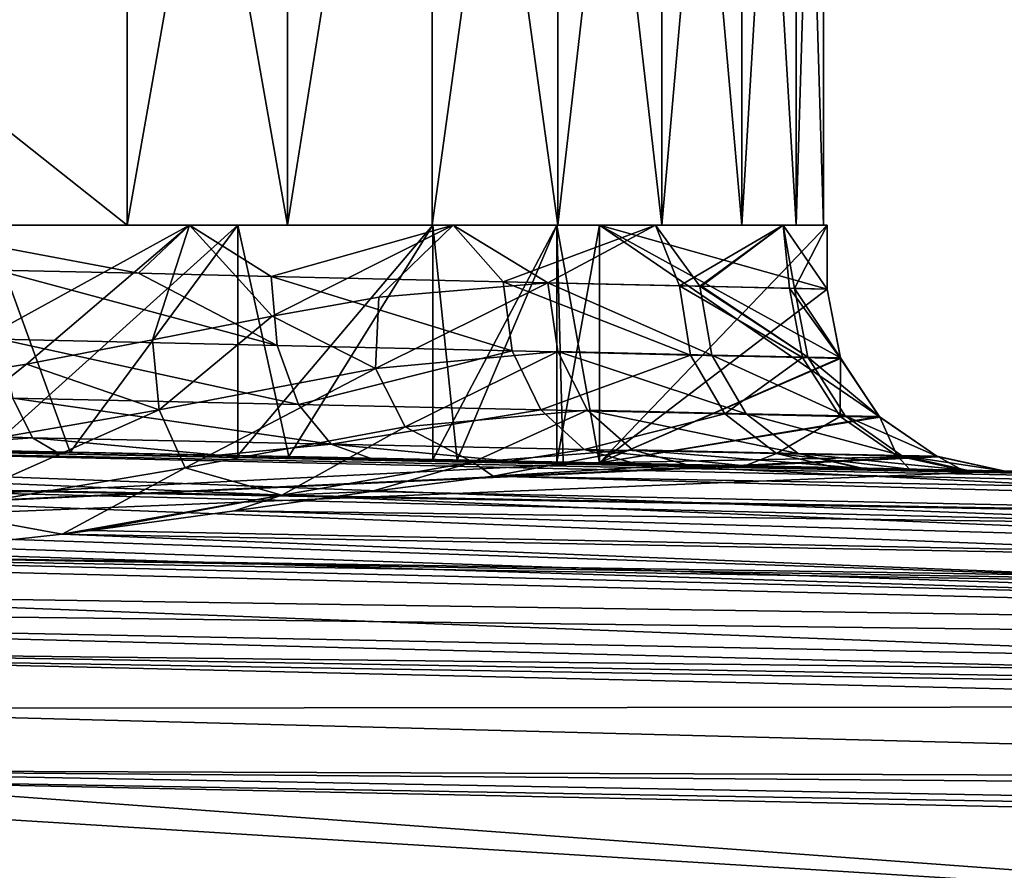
# Model space of a CAD drawing. Extents: x 0 to 500, y -78 to 1786.
# Tile 16 of 195: x 25 to 36, y -17 to -8. Entities that reach past the tile are written whole.
import ezdxf

# ---------------------------------------------------------------- set-up
doc = ezdxf.new("R2010")
doc.units = 0
doc.header["$LTSCALE"] = 52.148148
for name, color, linetype in [('108', 7, 'CONTINUOUS'), ('109', 7, 'CONTINUOUS'), ('110', 7, 'CONTINUOUS'), ('111', 7, 'CONTINUOUS'), ('310', 7, 'CONTINUOUS'), ('311', 7, 'CONTINUOUS'), ('312', 7, 'CONTINUOUS'), ('319', 7, 'CONTINUOUS'), ('321', 7, 'CONTINUOUS'), ('322', 7, 'CONTINUOUS'), ('323', 7, 'CONTINUOUS'), ('324', 7, 'CONTINUOUS'), ('325', 7, 'CONTINUOUS'), ('327', 7, 'CONTINUOUS'), ('431', 7, 'CONTINUOUS'), ('432', 7, 'CONTINUOUS'), ('433', 7, 'CONTINUOUS'), ('439', 7, 'CONTINUOUS'), ('443', 7, 'CONTINUOUS'), ('444', 7, 'CONTINUOUS'), ('445', 7, 'CONTINUOUS'), ('447', 7, 'CONTINUOUS'), ('448', 7, 'CONTINUOUS'), ('453', 7, 'CONTINUOUS')]:
    doc.layers.add(name, color=color, linetype=linetype)

msp = doc.modelspace()

# ---------------------------------------------------------------- linework, layer by layer
at = {"layer": '108', "color": 7, "linetype": 'CONTINUOUS'}
for points in [[(13.695, -10, 12.5), (13.695, -10, -12.5), (26.305, -10, -12.5), (13.695, -10, 12.5)], [(26.305, -10, 12.5), (13.695, -10, 12.5), (26.305, -10, -12.5), (26.305, -10, 12.5)], [(28.069, -10, 11.44), (26.305, -10, 12.5), (28.069, -10, -11.44), (28.069, -10, 11.44)], [(28.069, -10, -11.44), (26.305, -10, 12.5), (26.305, -10, -12.5), (28.069, -10, -11.44)], [(29.66, -10, 10.134), (28.069, -10, 11.44), (29.66, -10, -10.134), (29.66, -10, 10.134)], [(29.66, -10, -10.134), (28.069, -10, 11.44), (28.069, -10, -11.44), (29.66, -10, -10.134)], [(31.041, -10, 8.608), (29.66, -10, 10.134), (31.041, -10, -8.608), (31.041, -10, 8.608)], [(31.041, -10, -8.608), (29.66, -10, 10.134), (29.66, -10, -10.134), (31.041, -10, -8.608)], [(32.184, -10, 6.896), (31.041, -10, 8.608), (32.184, -10, -6.896), (32.184, -10, 6.896)], [(32.184, -10, -6.896), (31.041, -10, 8.608), (31.041, -10, -8.608), (32.184, -10, -6.896)], [(33.063, -10, 5.035), (32.184, -10, 6.896), (33.063, -10, -5.035), (33.063, -10, 5.035)], [(33.063, -10, -5.035), (32.184, -10, 6.896), (32.184, -10, -6.896), (33.063, -10, -5.035)], [(33.66, -10, 3.065), (33.063, -10, 5.035), (33.66, -10, -3.065), (33.66, -10, 3.065)], [(33.66, -10, -3.065), (33.063, -10, 5.035), (33.063, -10, -5.035), (33.66, -10, -3.065)], [(33.962, -10, 1.029), (33.66, -10, 3.065), (33.962, -10, -1.029), (33.962, -10, 1.029)], [(33.962, -10, -1.029), (33.66, -10, 3.065), (33.66, -10, -3.065), (33.962, -10, -1.029)]]:
    msp.add_3dface(points, dxfattribs=at)
at = {"layer": '109', "color": 7, "linetype": 'CONTINUOUS'}
for points in [[(13.695, 0, -12.5), (26.305, 0, -12.5), (13.695, -10, -12.5), (13.695, 0, -12.5)], [(13.695, -10, -12.5), (26.305, 0, -12.5), (26.305, -10, -12.5), (13.695, -10, -12.5)]]:
    msp.add_3dface(points, dxfattribs=at)
at = {"layer": '110', "color": 7, "linetype": 'CONTINUOUS'}
for points in [[(26.305, 0, -12.5), (28.069, 0, -11.441), (26.305, -10, -12.5), (26.305, 0, -12.5)], [(28.069, 0, -11.441), (28.069, -10, -11.44), (26.305, -10, -12.5), (28.069, 0, -11.441)], [(28.069, 0, 11.441), (26.305, 0, 12.5), (28.069, -10, 11.44), (28.069, 0, 11.441)], [(26.305, 0, 12.5), (26.305, -10, 12.5), (28.069, -10, 11.44), (26.305, 0, 12.5)], [(28.069, 0, -11.441), (29.659, 0, -10.134), (28.069, -10, -11.44), (28.069, 0, -11.441)], [(29.659, 0, -10.134), (29.66, -10, -10.134), (28.069, -10, -11.44), (29.659, 0, -10.134)], [(29.66, 0, 10.134), (28.069, 0, 11.441), (28.069, -10, 11.44), (29.66, 0, 10.134)], [(29.66, 0, 10.134), (28.069, -10, 11.44), (29.66, -10, 10.134), (29.66, 0, 10.134)], [(29.659, 0, -10.134), (31.041, 0, -8.608), (29.66, -10, -10.134), (29.659, 0, -10.134)], [(31.041, 0, -8.608), (31.041, -10, -8.608), (29.66, -10, -10.134), (31.041, 0, -8.608)], [(31.041, 0, 8.608), (29.66, 0, 10.134), (31.041, -10, 8.608), (31.041, 0, 8.608)], [(29.66, 0, 10.134), (29.66, -10, 10.134), (31.041, -10, 8.608), (29.66, 0, 10.134)], [(31.041, 0, -8.608), (32.184, 0, -6.896), (31.041, -10, -8.608), (31.041, 0, -8.608)], [(32.184, 0, -6.896), (32.184, -10, -6.896), (31.041, -10, -8.608), (32.184, 0, -6.896)], [(32.184, 0, 6.896), (31.041, 0, 8.608), (32.184, -10, 6.896), (32.184, 0, 6.896)], [(31.041, 0, 8.608), (31.041, -10, 8.608), (32.184, -10, 6.896), (31.041, 0, 8.608)], [(32.184, 0, -6.896), (33.063, 0, -5.035), (32.184, -10, -6.896), (32.184, 0, -6.896)], [(33.063, 0, -5.035), (33.063, -10, -5.035), (32.184, -10, -6.896), (33.063, 0, -5.035)], [(33.063, 0, 5.035), (32.184, 0, 6.896), (33.063, -10, 5.035), (33.063, 0, 5.035)], [(32.184, 0, 6.896), (32.184, -10, 6.896), (33.063, -10, 5.035), (32.184, 0, 6.896)], [(33.063, 0, -5.035), (33.66, 0, -3.065), (33.063, -10, -5.035), (33.063, 0, -5.035)], [(33.66, 0, -3.065), (33.66, -10, -3.065), (33.063, -10, -5.035), (33.66, 0, -3.065)], [(33.66, 0, 3.065), (33.063, 0, 5.035), (33.66, -10, 3.065), (33.66, 0, 3.065)], [(33.063, 0, 5.035), (33.063, -10, 5.035), (33.66, -10, 3.065), (33.063, 0, 5.035)], [(33.66, 0, -3.065), (33.962, 0, -1.029), (33.66, -10, -3.065), (33.66, 0, -3.065)], [(33.962, 0, -1.029), (33.962, -10, -1.029), (33.66, -10, -3.065), (33.962, 0, -1.029)], [(33.962, 0, 1.029), (33.66, 0, 3.065), (33.962, -10, 1.029), (33.962, 0, 1.029)], [(33.66, 0, 3.065), (33.66, -10, 3.065), (33.962, -10, 1.029), (33.66, 0, 3.065)], [(33.962, 0, -1.029), (33.962, 0, 1.029), (33.962, -10, -1.029), (33.962, 0, -1.029)], [(33.962, 0, 1.029), (33.962, -10, 1.029), (33.962, -10, -1.029), (33.962, 0, 1.029)]]:
    msp.add_3dface(points, dxfattribs=at)
at = {"layer": '111', "color": 7, "linetype": 'CONTINUOUS'}
for points in [[(26.305, 0, 12.5), (13.695, 0, 12.5), (26.305, -10, 12.5), (26.305, 0, 12.5)], [(13.695, 0, 12.5), (13.695, -10, 12.5), (26.305, -10, 12.5), (13.695, 0, 12.5)]]:
    msp.add_3dface(points, dxfattribs=at)
at = {"layer": '310', "color": 7, "linetype": 'CONTINUOUS'}
for points in [[(8.5, -12.151, -0.025), (31.5, -12.614, -0.025), (8.856, -12.158, -2.84), (8.5, -12.151, -0.025)], [(31.5, -12.614, -0.025), (9.89, -12.179, -5.481), (8.856, -12.158, -2.84), (31.5, -12.614, -0.025)], [(9.89, -12.179, -5.481), (31.5, -12.614, -0.025), (11.282, -12.207, -6.671), (9.89, -12.179, -5.481)], [(31.5, -12.614, -0.025), (12.708, -12.236, -7.64), (11.282, -12.207, -6.671), (31.5, -12.614, -0.025)], [(31.5, -12.614, -0.025), (14.146, -12.265, -8.412), (12.708, -12.236, -7.64), (31.5, -12.614, -0.025)], [(31.5, -12.614, -0.025), (15.579, -12.294, -9.009), (14.146, -12.265, -8.412), (31.5, -12.614, -0.025)], [(31.5, -12.614, -0.025), (17.002, -12.322, -9.452), (15.579, -12.294, -9.009), (31.5, -12.614, -0.025)], [(31.5, -12.614, -0.025), (18.411, -12.351, -9.757), (17.002, -12.322, -9.452), (31.5, -12.614, -0.025)], [(31.5, -12.614, -0.025), (19.808, -12.379, -9.937), (18.411, -12.351, -9.757), (31.5, -12.614, -0.025)], [(31.5, -12.614, -0.025), (21.201, -12.407, -10), (19.808, -12.379, -9.937), (31.5, -12.614, -0.025)], [(21.201, -12.407, -10), (31.5, -12.614, -0.025), (23.44, -12.452, -10), (21.201, -12.407, -10)], [(31.5, -12.614, -0.025), (25.679, -12.497, -10), (23.44, -12.452, -10), (31.5, -12.614, -0.025)], [(31.5, -12.614, -0.025), (28.084, -12.545, -8.179), (25.679, -12.497, -10), (31.5, -12.614, -0.025)], [(31.5, -12.614, -0.025), (29.933, -12.583, -5.796), (28.084, -12.545, -8.179), (31.5, -12.614, -0.025)], [(31.5, -12.614, -0.025), (31.098, -12.606, -3.014), (29.933, -12.583, -5.796), (31.5, -12.614, -0.025)], [(32.45, -12.633, -10), (34.362, -12.672, -6.971), (48.547, -12.957, -10), (32.45, -12.633, -10)], [(34.362, -12.672, -6.971), (34.385, -12.672, -6.922), (48.547, -12.957, -10), (34.362, -12.672, -6.971)], [(34.385, -12.672, -6.922), (35.553, -12.696, -3.587), (48.547, -12.957, -10), (34.385, -12.672, -6.922)], [(35.553, -12.696, -3.587), (35.96, -12.704, -0.025), (48.547, -12.957, -10), (35.553, -12.696, -3.587)]]:
    msp.add_3dface(points, dxfattribs=at)
at = {"layer": '311', "color": 7, "linetype": 'CONTINUOUS'}
for points in [[(34, -10, -0.025), (31.5, -10, -0.025), (34, -10.704, -0.025), (34, -10, -0.025)], [(34, -10.704, -0.025), (31.5, -10, -0.025), (34.148, -11.46, -0.025), (34, -10.704, -0.025)], [(34.148, -11.46, -0.025), (31.5, -10, -0.025), (34.572, -12.104, -0.025), (34.148, -11.46, -0.025)], [(31.5, -10, -0.025), (31.5, -12.614, -0.025), (34.572, -12.104, -0.025), (31.5, -10, -0.025)], [(35.207, -12.541, -0.025), (34.572, -12.104, -0.025), (31.5, -12.614, -0.025), (35.207, -12.541, -0.025)], [(4.534, -12.294, -0.025), (100.604, -16.006, -0.025), (8.5, -12.151, -0.025), (4.534, -12.294, -0.025)], [(100.604, -16.006, -0.025), (66.287, -14.315, -0.025), (8.5, -12.151, -0.025), (100.604, -16.006, -0.025)], [(31.5, -12.614, -0.025), (8.5, -12.151, -0.025), (66.287, -14.315, -0.025), (31.5, -12.614, -0.025)], [(3.471, -12.727, -0.025), (100.604, -16.006, -0.025), (4.534, -12.294, -0.025), (3.471, -12.727, -0.025)], [(35.207, -12.541, -0.025), (31.5, -12.614, -0.025), (35.96, -12.704, -0.025), (35.207, -12.541, -0.025)], [(35.96, -12.704, -0.025), (31.5, -12.614, -0.025), (66.287, -14.315, -0.025), (35.96, -12.704, -0.025)], [(3.103, -12.954, -0.025), (100.604, -16.006, -0.025), (3.471, -12.727, -0.025), (3.103, -12.954, -0.025)], [(3, -14.041, -0.025), (100.604, -16.006, -0.025), (3.103, -12.954, -0.025), (3, -14.041, -0.025)]]:
    msp.add_3dface(points, dxfattribs=at)
at = {"layer": '312', "color": 7, "linetype": 'CONTINUOUS'}
for points in [[(100.604, -16.006, -0.025), (3, -14.041, -0.025), (100.604, -16.006), (100.604, -16.006, -0.025)], [(100.604, -16.006), (3, -14.041, -0.025), (3, -14.041), (100.604, -16.006)]]:
    msp.add_3dface(points, dxfattribs=at)
at = {"layer": '319', "color": 7, "linetype": 'CONTINUOUS'}
for points in [[(25.679, -12.497, -10), (23.522, -12.498, -10.947), (23.44, -12.452, -10), (25.679, -12.497, -10)], [(30.331, -12.758, -11.82), (32.45, -12.633, -10), (62.149, -13.332, -11.414), (30.331, -12.758, -11.82)], [(32.45, -12.633, -10), (48.547, -12.957, -10), (62.149, -13.332, -11.414), (32.45, -12.633, -10)], [(28.989, -12.928, -12.675), (30.331, -12.758, -11.82), (59.729, -13.575, -12.773), (28.989, -12.928, -12.675)], [(59.729, -13.575, -12.773), (30.331, -12.758, -11.82), (62.149, -13.332, -11.414), (59.729, -13.575, -12.773)], [(27.488, -13.141, -13.433), (28.989, -12.928, -12.675), (59.729, -13.575, -12.773), (27.488, -13.141, -13.433)], [(25.907, -13.357, -14.046), (27.488, -13.141, -13.433), (57.4, -13.996, -14.056), (25.907, -13.357, -14.046)], [(57.4, -13.996, -14.056), (27.488, -13.141, -13.433), (59.729, -13.575, -12.773), (57.4, -13.996, -14.056)], [(24.315, -13.538, -14.498), (25.591, -13.396, -14.148), (55.191, -14.573, -15.237), (24.315, -13.538, -14.498)], [(25.591, -13.396, -14.148), (25.907, -13.357, -14.046), (57.4, -13.996, -14.056), (25.591, -13.396, -14.148)], [(55.191, -14.573, -15.237), (25.591, -13.396, -14.148), (57.4, -13.996, -14.056), (55.191, -14.573, -15.237)], [(21.174, -13.724, -14.962), (24.315, -13.538, -14.498), (55.191, -14.573, -15.237), (21.174, -13.724, -14.962)], [(21.168, -14.058, -15.505), (21.174, -13.724, -14.962), (55.191, -14.573, -15.237), (21.168, -14.058, -15.505)], [(21.16, -14.449, -16.057), (21.168, -14.058, -15.505), (53.12, -15.282, -16.298), (21.16, -14.449, -16.057)], [(53.12, -15.282, -16.298), (21.168, -14.058, -15.505), (55.191, -14.573, -15.237), (53.12, -15.282, -16.298)], [(21.142, -15.312, -17.048), (21.16, -14.449, -16.057), (53.12, -15.282, -16.298), (21.142, -15.312, -17.048)], [(21.129, -15.993, -17.673), (21.142, -15.312, -17.048), (51.199, -16.099, -17.226), (21.129, -15.993, -17.673)], [(51.199, -16.099, -17.226), (21.142, -15.312, -17.048), (53.12, -15.282, -16.298), (51.199, -16.099, -17.226)], [(21.122, -16.297, -17.917), (21.129, -15.993, -17.673), (47.82, -17.952, -18.665), (21.122, -16.297, -17.917)], [(47.82, -17.952, -18.665), (21.129, -15.993, -17.673), (51.199, -16.099, -17.226), (47.82, -17.952, -18.665)], [(21.101, -17.387, -18.649), (21.122, -16.297, -17.917), (47.82, -17.952, -18.665), (21.101, -17.387, -18.649)]]:
    msp.add_3dface(points, dxfattribs=at)
at = {"layer": '321', "color": 7, "linetype": 'CONTINUOUS'}
for points in [[(23.619, -10, -13.524), (24.771, -10, -10.464), (26.993, -10, -12.129), (23.619, -10, -13.524)], [(24.771, -10, -10.464), (27.522, -10, -8.699), (26.993, -10, -12.129), (24.771, -10, -10.464)], [(27.522, -10, -8.699), (29.666, -10, -6.231), (26.993, -10, -12.129), (27.522, -10, -8.699)], [(26.993, -10, -12.129), (29.666, -10, -6.231), (29.891, -10, -9.908), (26.993, -10, -12.129)], [(29.666, -10, -6.231), (31.028, -10, -3.26), (29.891, -10, -9.908), (29.666, -10, -6.231)], [(29.891, -10, -9.908), (31.028, -10, -3.26), (32.116, -10, -7.014), (29.891, -10, -9.908)], [(31.028, -10, -3.26), (31.5, -10, -0.025), (32.116, -10, -7.014), (31.028, -10, -3.26)], [(31.5, -10, -0.025), (34, -10, -0.025), (32.116, -10, -7.014), (31.5, -10, -0.025)], [(32.116, -10, -7.014), (34, -10, -0.025), (33.518, -10, -3.644), (32.116, -10, -7.014)]]:
    msp.add_3dface(points, dxfattribs=at)
at = {"layer": '322', "color": 7, "linetype": 'CONTINUOUS'}
for points in [[(23.619, -10, -13.524), (26.993, -10, -12.129), (23.807, -11.752, -13.472), (23.619, -10, -13.524)], [(23.807, -11.752, -13.472), (26.993, -10, -12.129), (25.201, -11.528, -12.998), (23.807, -11.752, -13.472)], [(25.201, -11.528, -12.998), (26.993, -10, -12.129), (26.585, -11.263, -12.354), (25.201, -11.528, -12.998)], [(26.585, -11.263, -12.354), (26.993, -10, -12.129), (27.899, -11.001, -11.559), (26.585, -11.263, -12.354)], [(26.993, -10, -12.129), (29.891, -10, -9.908), (27.899, -11.001, -11.559), (26.993, -10, -12.129)], [(27.899, -11.001, -11.559), (29.891, -10, -9.908), (29.074, -10.792, -10.661), (27.899, -11.001, -11.559)], [(29.074, -10.792, -10.661), (29.891, -10, -9.908), (30.929, -10.634, -8.75), (29.074, -10.792, -10.661)], [(29.891, -10, -9.908), (32.116, -10, -7.014), (30.929, -10.634, -8.75), (29.891, -10, -9.908)], [(30.929, -10.634, -8.75), (32.116, -10, -7.014), (32.602, -10.672, -6.099), (30.929, -10.634, -8.75)], [(32.116, -10, -7.014), (33.518, -10, -3.644), (32.602, -10.672, -6.099), (32.116, -10, -7.014)], [(32.602, -10.672, -6.099), (33.518, -10, -3.644), (32.621, -10.673, -6.058), (32.602, -10.672, -6.099)], [(32.621, -10.673, -6.058), (33.518, -10, -3.644), (33.644, -10.696, -3.138), (32.621, -10.673, -6.058)], [(33.518, -10, -3.644), (34, -10, -0.025), (33.644, -10.696, -3.138), (33.518, -10, -3.644)], [(34, -10, -0.025), (34, -10.704, -0.025), (33.644, -10.696, -3.138), (34, -10, -0.025)]]:
    msp.add_3dface(points, dxfattribs=at)
at = {"layer": '323', "color": 7, "linetype": 'CONTINUOUS'}
for points in [[(25.679, -12.497, -10), (24.771, -10, -10.464), (23.522, -12.498, -10.947), (25.679, -12.497, -10)], [(27.522, -10, -8.699), (24.771, -10, -10.464), (25.679, -12.497, -10), (27.522, -10, -8.699)], [(28.084, -12.545, -8.179), (27.522, -10, -8.699), (25.679, -12.497, -10), (28.084, -12.545, -8.179)], [(29.666, -10, -6.231), (27.522, -10, -8.699), (28.084, -12.545, -8.179), (29.666, -10, -6.231)], [(29.933, -12.583, -5.796), (29.666, -10, -6.231), (28.084, -12.545, -8.179), (29.933, -12.583, -5.796)], [(31.028, -10, -3.26), (29.666, -10, -6.231), (29.933, -12.583, -5.796), (31.028, -10, -3.26)], [(31.098, -12.606, -3.014), (31.028, -10, -3.26), (29.933, -12.583, -5.796), (31.098, -12.606, -3.014)], [(31.5, -12.614, -0.025), (31.5, -10, -0.025), (31.028, -10, -3.26), (31.5, -12.614, -0.025)], [(31.5, -12.614, -0.025), (31.028, -10, -3.26), (31.098, -12.606, -3.014), (31.5, -12.614, -0.025)]]:
    msp.add_3dface(points, dxfattribs=at)
at = {"layer": '324', "color": 7, "linetype": 'CONTINUOUS'}
for points in [[(30.929, -10.634, -8.75), (32.602, -10.672, -6.099), (32.732, -11.429, -6.171), (30.929, -10.634, -8.75)], [(30.929, -10.634, -8.75), (32.732, -11.429, -6.171), (31.039, -11.39, -8.85), (30.929, -10.634, -8.75)], [(32.602, -10.672, -6.099), (32.621, -10.673, -6.058), (33.788, -11.452, -3.175), (32.602, -10.672, -6.099)], [(32.602, -10.672, -6.099), (33.788, -11.452, -3.175), (32.732, -11.429, -6.171), (32.602, -10.672, -6.099)], [(32.621, -10.673, -6.058), (33.644, -10.696, -3.138), (33.788, -11.452, -3.175), (32.621, -10.673, -6.058)], [(34, -10.704, -0.025), (34.148, -11.46, -0.025), (33.644, -10.696, -3.138), (34, -10.704, -0.025)], [(33.644, -10.696, -3.138), (34.148, -11.46, -0.025), (33.788, -11.452, -3.175), (33.644, -10.696, -3.138)], [(32.732, -11.429, -6.171), (33.112, -12.073, -6.361), (31.039, -11.39, -8.85), (32.732, -11.429, -6.171)], [(31.039, -11.39, -8.85), (33.112, -12.073, -6.361), (31.366, -12.036, -9.123), (31.039, -11.39, -8.85)], [(33.788, -11.452, -3.175), (34.2, -12.096, -3.273), (32.732, -11.429, -6.171), (33.788, -11.452, -3.175)], [(32.732, -11.429, -6.171), (34.2, -12.096, -3.273), (33.112, -12.073, -6.361), (32.732, -11.429, -6.171)], [(34.148, -11.46, -0.025), (34.572, -12.104, -0.025), (33.788, -11.452, -3.175), (34.148, -11.46, -0.025)], [(33.788, -11.452, -3.175), (34.572, -12.104, -0.025), (34.2, -12.096, -3.273), (33.788, -11.452, -3.175)], [(33.112, -12.073, -6.361), (33.683, -12.509, -6.642), (31.366, -12.036, -9.123), (33.112, -12.073, -6.361)], [(31.366, -12.036, -9.123), (33.683, -12.509, -6.642), (31.861, -12.472, -9.526), (31.366, -12.036, -9.123)], [(34.2, -12.096, -3.273), (34.819, -12.532, -3.417), (33.112, -12.073, -6.361), (34.2, -12.096, -3.273)], [(33.112, -12.073, -6.361), (34.819, -12.532, -3.417), (33.683, -12.509, -6.642), (33.112, -12.073, -6.361)], [(34.572, -12.104, -0.025), (35.207, -12.541, -0.025), (34.2, -12.096, -3.273), (34.572, -12.104, -0.025)], [(34.2, -12.096, -3.273), (35.207, -12.541, -0.025), (34.819, -12.532, -3.417), (34.2, -12.096, -3.273)], [(33.683, -12.509, -6.642), (34.362, -12.672, -6.971), (31.861, -12.472, -9.526), (33.683, -12.509, -6.642)], [(31.861, -12.472, -9.526), (34.362, -12.672, -6.971), (32.45, -12.633, -10), (31.861, -12.472, -9.526)], [(34.819, -12.532, -3.417), (35.553, -12.696, -3.587), (33.683, -12.509, -6.642), (34.819, -12.532, -3.417)], [(33.683, -12.509, -6.642), (35.553, -12.696, -3.587), (34.385, -12.672, -6.922), (33.683, -12.509, -6.642)], [(34.362, -12.672, -6.971), (33.683, -12.509, -6.642), (34.385, -12.672, -6.922), (34.362, -12.672, -6.971)], [(35.207, -12.541, -0.025), (35.96, -12.704, -0.025), (34.819, -12.532, -3.417), (35.207, -12.541, -0.025)], [(34.819, -12.532, -3.417), (35.96, -12.704, -0.025), (35.553, -12.696, -3.587), (34.819, -12.532, -3.417)]]:
    msp.add_3dface(points, dxfattribs=at)
at = {"layer": '325', "color": 7, "linetype": 'CONTINUOUS'}
for points in [[(29.074, -10.792, -10.661), (30.929, -10.634, -8.75), (29.036, -11.575, -10.887), (29.074, -10.792, -10.661)], [(30.929, -10.634, -8.75), (31.039, -11.39, -8.85), (29.036, -11.575, -10.887), (30.929, -10.634, -8.75)], [(27.899, -11.001, -11.559), (29.074, -10.792, -10.661), (29.036, -11.575, -10.887), (27.899, -11.001, -11.559)], [(26.585, -11.263, -12.354), (27.899, -11.001, -11.559), (26.659, -12.03, -12.484), (26.585, -11.263, -12.354)], [(27.899, -11.001, -11.559), (29.036, -11.575, -10.887), (26.659, -12.03, -12.484), (27.899, -11.001, -11.559)], [(25.201, -11.528, -12.998), (26.585, -11.263, -12.354), (26.659, -12.03, -12.484), (25.201, -11.528, -12.998)], [(31.039, -11.39, -8.85), (29.362, -12.217, -11.171), (29.036, -11.575, -10.887), (31.039, -11.39, -8.85)], [(31.039, -11.39, -8.85), (31.366, -12.036, -9.123), (29.362, -12.217, -11.171), (31.039, -11.39, -8.85)], [(23.807, -11.752, -13.472), (25.201, -11.528, -12.998), (23.98, -12.497, -13.578), (23.807, -11.752, -13.472)], [(25.201, -11.528, -12.998), (26.659, -12.03, -12.484), (23.98, -12.497, -13.578), (25.201, -11.528, -12.998)], [(29.036, -11.575, -10.887), (26.943, -12.669, -12.816), (26.659, -12.03, -12.484), (29.036, -11.575, -10.887)], [(29.362, -12.217, -11.171), (26.943, -12.669, -12.816), (29.036, -11.575, -10.887), (29.362, -12.217, -11.171)], [(26.659, -12.03, -12.484), (24.17, -13.138, -13.966), (23.98, -12.497, -13.578), (26.659, -12.03, -12.484)], [(26.943, -12.669, -12.816), (24.17, -13.138, -13.966), (26.659, -12.03, -12.484), (26.943, -12.669, -12.816)], [(31.366, -12.036, -9.123), (30.105, -12.606, -11.373), (29.362, -12.217, -11.171), (31.366, -12.036, -9.123)], [(31.366, -12.036, -9.123), (31.861, -12.472, -9.526), (30.105, -12.606, -11.373), (31.366, -12.036, -9.123)], [(29.362, -12.217, -11.171), (28.006, -12.968, -12.939), (26.943, -12.669, -12.816), (29.362, -12.217, -11.171)], [(30.105, -12.606, -11.373), (28.006, -12.968, -12.939), (29.362, -12.217, -11.171), (30.105, -12.606, -11.373)], [(30.105, -12.606, -11.373), (31.861, -12.472, -9.526), (30.331, -12.758, -11.82), (30.105, -12.606, -11.373)], [(31.861, -12.472, -9.526), (32.45, -12.633, -10), (30.331, -12.758, -11.82), (31.861, -12.472, -9.526)], [(28.006, -12.968, -12.939), (30.105, -12.606, -11.373), (28.989, -12.928, -12.675), (28.006, -12.968, -12.939)], [(28.989, -12.928, -12.675), (30.105, -12.606, -11.373), (30.331, -12.758, -11.82), (28.989, -12.928, -12.675)], [(26.943, -12.669, -12.816), (25.591, -13.396, -14.148), (24.17, -13.138, -13.966), (26.943, -12.669, -12.816)], [(28.006, -12.968, -12.939), (25.591, -13.396, -14.148), (26.943, -12.669, -12.816), (28.006, -12.968, -12.939)], [(25.591, -13.396, -14.148), (28.006, -12.968, -12.939), (25.907, -13.357, -14.046), (25.591, -13.396, -14.148)], [(25.907, -13.357, -14.046), (28.006, -12.968, -12.939), (27.488, -13.141, -13.433), (25.907, -13.357, -14.046)], [(27.488, -13.141, -13.433), (28.006, -12.968, -12.939), (28.989, -12.928, -12.675), (27.488, -13.141, -13.433)], [(25.591, -13.396, -14.148), (24.315, -13.538, -14.498), (24.17, -13.138, -13.966), (25.591, -13.396, -14.148)]]:
    msp.add_3dface(points, dxfattribs=at)
at = {"layer": '327', "color": 7, "linetype": 'CONTINUOUS'}
for points in [[(100.604, -16.006), (3, -14.041), (100, -76), (100.604, -16.006)], [(3, -14.041), (3, -76), (100, -76), (3, -14.041)]]:
    msp.add_3dface(points, dxfattribs=at)
at = {"layer": '431', "color": 7, "linetype": 'CONTINUOUS'}
for points in [[(31.5, -12.614, 0.025), (8.5, -12.151, 0.025), (31.028, -12.605, 3.259), (31.5, -12.614, 0.025)], [(8.5, -12.151, 0.025), (24.772, -12.479, 10.463), (27.523, -12.534, 8.698), (8.5, -12.151, 0.025)], [(8.5, -12.151, 0.025), (27.523, -12.534, 8.698), (29.666, -12.577, 6.23), (8.5, -12.151, 0.025)], [(8.5, -12.151, 0.025), (29.666, -12.577, 6.23), (31.028, -12.605, 3.259), (8.5, -12.151, 0.025)], [(25.527, -12.494, 15), (45.668, -12.899, 15), (27.31, -12.53, 14.212), (25.527, -12.494, 15)], [(45.668, -12.899, 15), (28.978, -12.563, 13.216), (27.31, -12.53, 14.212), (45.668, -12.899, 15)], [(45.668, -12.899, 15), (30.513, -12.594, 12.026), (28.978, -12.563, 13.216), (45.668, -12.899, 15)], [(45.668, -12.899, 15), (31.892, -12.622, 10.659), (30.513, -12.594, 12.026), (45.668, -12.899, 15)], [(45.668, -12.899, 15), (33.095, -12.646, 9.135), (31.892, -12.622, 10.659), (45.668, -12.899, 15)], [(45.668, -12.899, 15), (34.105, -12.667, 7.477), (33.095, -12.646, 9.135), (45.668, -12.899, 15)], [(45.668, -12.899, 15), (34.907, -12.683, 5.708), (34.105, -12.667, 7.477), (45.668, -12.899, 15)], [(45.668, -12.899, 15), (35.488, -12.694, 3.855), (34.907, -12.683, 5.708), (45.668, -12.899, 15)], [(45.668, -12.899, 15), (35.96, -12.704, 0.025), (35.488, -12.694, 3.855), (45.668, -12.899, 15)]]:
    msp.add_3dface(points, dxfattribs=at)
at = {"layer": '432', "color": 7, "linetype": 'CONTINUOUS'}
for points in [[(34, -10, 0.025), (34, -10.704, 0.025), (31.5, -12.614, 0.025), (34, -10, 0.025)], [(31.5, -10, 0.025), (34, -10, 0.025), (31.5, -12.614, 0.025), (31.5, -10, 0.025)], [(34, -10.704, 0.025), (34.148, -11.46, 0.025), (31.5, -12.614, 0.025), (34, -10.704, 0.025)], [(34.148, -11.46, 0.025), (34.15, -11.465, 0.025), (31.5, -12.614, 0.025), (34.148, -11.46, 0.025)], [(34.15, -11.465, 0.025), (34.572, -12.104, 0.025), (31.5, -12.614, 0.025), (34.15, -11.465, 0.025)], [(34.572, -12.104, 0.025), (34.58, -12.113, 0.025), (31.5, -12.614, 0.025), (34.572, -12.104, 0.025)], [(34.58, -12.113, 0.025), (35.207, -12.541, 0.025), (31.5, -12.614, 0.025), (34.58, -12.113, 0.025)], [(31.5, -12.614, 0.025), (3, -14.041, 0.025), (8.5, -12.151, 0.025), (31.5, -12.614, 0.025)], [(35.225, -12.548, 0.025), (3, -14.041, 0.025), (35.207, -12.541, 0.025), (35.225, -12.548, 0.025)], [(35.207, -12.541, 0.025), (3, -14.041, 0.025), (31.5, -12.614, 0.025), (35.207, -12.541, 0.025)], [(35.96, -12.704, 0.025), (3, -14.041, 0.025), (35.225, -12.548, 0.025), (35.96, -12.704, 0.025)], [(65.777, -14.805, 0.025), (3, -14.041, 0.025), (35.96, -12.704, 0.025), (65.777, -14.805, 0.025)], [(100.604, -16.006, 0.025), (3, -14.041, 0.025), (65.777, -14.805, 0.025), (100.604, -16.006, 0.025)]]:
    msp.add_3dface(points, dxfattribs=at)
at = {"layer": '433', "color": 7, "linetype": 'CONTINUOUS'}
for points in [[(3, -14.041, 0.025), (100.604, -16.006, 0.025), (3, -14.041), (3, -14.041, 0.025)], [(100.604, -16.006, 0.025), (100.604, -16.006), (3, -14.041), (100.604, -16.006, 0.025)]]:
    msp.add_3dface(points, dxfattribs=at)
at = {"layer": '439', "color": 7, "linetype": 'CONTINUOUS'}
for points in [[(21.092, -12.848, 17.058), (100.639, -14.251, 16.545), (21.1, -12.452, 15.685), (21.092, -12.848, 17.058)], [(100.639, -14.251, 16.545), (100.644, -14.022, 15.392), (21.1, -12.452, 15.685), (100.639, -14.251, 16.545)], [(21.1, -12.452, 15.685), (100.644, -14.022, 15.392), (23.288, -12.47, 15.464), (21.1, -12.452, 15.685)], [(23.288, -12.47, 15.464), (100.644, -14.022, 15.392), (23.337, -12.471, 15.457), (23.288, -12.47, 15.464)], [(100.644, -14.022, 15.392), (100.644, -14.006, 15), (23.337, -12.471, 15.457), (100.644, -14.022, 15.392)], [(23.337, -12.471, 15.457), (100.644, -14.006, 15), (65.808, -13.305, 15), (23.337, -12.471, 15.457)], [(25.527, -12.494, 15), (23.337, -12.471, 15.457), (45.668, -12.899, 15), (25.527, -12.494, 15)], [(45.668, -12.899, 15), (23.337, -12.471, 15.457), (65.808, -13.305, 15), (45.668, -12.899, 15)], [(21.076, -13.615, 18.262), (100.628, -14.814, 17.725), (21.092, -12.856, 17.076), (21.076, -13.615, 18.262)], [(100.639, -14.272, 16.608), (100.639, -14.251, 16.545), (21.092, -12.848, 17.058), (100.639, -14.272, 16.608)], [(21.092, -12.856, 17.076), (100.639, -14.272, 16.608), (21.092, -12.848, 17.058), (21.092, -12.856, 17.076)], [(100.628, -14.814, 17.725), (100.639, -14.272, 16.608), (21.092, -12.856, 17.076), (100.628, -14.814, 17.725)], [(100.625, -14.961, 17.939), (100.628, -14.814, 17.725), (21.076, -13.615, 18.262), (100.625, -14.961, 17.939)], [(21.076, -13.643, 18.294), (100.625, -14.961, 17.939), (21.076, -13.615, 18.262), (21.076, -13.643, 18.294)], [(21.055, -14.692, 19.201), (100.612, -15.615, 18.674), (21.076, -13.643, 18.294), (21.055, -14.692, 19.201)], [(100.612, -15.615, 18.674), (100.625, -14.961, 17.939), (21.076, -13.643, 18.294), (100.612, -15.615, 18.674)], [(21.054, -14.746, 19.235), (100.603, -16.067, 19.045), (21.055, -14.692, 19.201), (21.054, -14.746, 19.235)], [(100.603, -16.067, 19.045), (100.612, -15.615, 18.674), (21.055, -14.692, 19.201), (100.603, -16.067, 19.045)], [(21.028, -15.99, 19.796), (100.592, -16.624, 19.396), (21.054, -14.746, 19.235), (21.028, -15.99, 19.796)], [(100.592, -16.624, 19.396), (100.603, -16.067, 19.045), (21.054, -14.746, 19.235), (100.592, -16.624, 19.396)], [(21.027, -16.072, 19.819), (100.575, -17.461, 19.755), (21.028, -15.99, 19.796), (21.027, -16.072, 19.819)], [(100.575, -17.461, 19.755), (100.592, -16.624, 19.396), (21.028, -15.99, 19.796), (100.575, -17.461, 19.755)], [(21, -17.404, 20), (100.568, -17.781, 19.848), (21.027, -16.072, 19.819), (21, -17.404, 20)], [(100.568, -17.781, 19.848), (100.575, -17.461, 19.755), (21.027, -16.072, 19.819), (100.568, -17.781, 19.848)]]:
    msp.add_3dface(points, dxfattribs=at)
at = {"layer": '443', "color": 7, "linetype": 'CONTINUOUS'}
for points in [[(24.771, -10, 10.464), (23.619, -10, 13.524), (26.993, -10, 12.129), (24.771, -10, 10.464)], [(27.522, -10, 8.699), (24.771, -10, 10.464), (26.993, -10, 12.129), (27.522, -10, 8.699)], [(27.522, -10, 8.699), (26.993, -10, 12.129), (29.891, -10, 9.908), (27.522, -10, 8.699)], [(29.666, -10, 6.231), (27.522, -10, 8.699), (29.891, -10, 9.908), (29.666, -10, 6.231)], [(31.028, -10, 3.26), (29.666, -10, 6.231), (29.891, -10, 9.908), (31.028, -10, 3.26)], [(31.028, -10, 3.26), (29.891, -10, 9.908), (32.116, -10, 7.014), (31.028, -10, 3.26)], [(31.5, -10, 0.025), (31.028, -10, 3.26), (32.116, -10, 7.014), (31.5, -10, 0.025)], [(34, -10, 0.025), (31.5, -10, 0.025), (33.518, -10, 3.644), (34, -10, 0.025)], [(31.5, -10, 0.025), (32.116, -10, 7.014), (33.518, -10, 3.644), (31.5, -10, 0.025)]]:
    msp.add_3dface(points, dxfattribs=at)
at = {"layer": '444', "color": 7, "linetype": 'CONTINUOUS'}
for points in [[(27.522, -10, 8.699), (24.772, -12.479, 10.463), (24.771, -10, 10.464), (27.522, -10, 8.699)], [(27.523, -12.534, 8.698), (24.772, -12.479, 10.463), (27.522, -10, 8.699), (27.523, -12.534, 8.698)], [(29.666, -10, 6.231), (27.523, -12.534, 8.698), (27.522, -10, 8.699), (29.666, -10, 6.231)], [(29.666, -12.577, 6.23), (27.523, -12.534, 8.698), (29.666, -10, 6.231), (29.666, -12.577, 6.23)], [(31.028, -12.605, 3.259), (29.666, -12.577, 6.23), (31.028, -10, 3.26), (31.028, -12.605, 3.259)], [(31.028, -10, 3.26), (29.666, -12.577, 6.23), (29.666, -10, 6.231), (31.028, -10, 3.26)], [(31.5, -10, 0.025), (31.5, -12.614, 0.025), (31.028, -12.605, 3.259), (31.5, -10, 0.025)], [(31.5, -10, 0.025), (31.028, -12.605, 3.259), (31.028, -10, 3.26), (31.5, -10, 0.025)]]:
    msp.add_3dface(points, dxfattribs=at)
at = {"layer": '445', "color": 7, "linetype": 'CONTINUOUS'}
for points in [[(23.619, -10, 13.524), (24.872, -10.494, 13.125), (26.431, -10.53, 12.435), (23.619, -10, 13.524)], [(26.993, -10, 12.129), (23.619, -10, 13.524), (26.431, -10.53, 12.435), (26.993, -10, 12.129)], [(27.89, -10.564, 11.565), (26.993, -10, 12.129), (26.431, -10.53, 12.435), (27.89, -10.564, 11.565)], [(29.891, -10, 9.908), (26.993, -10, 12.129), (27.89, -10.564, 11.565), (29.891, -10, 9.908)], [(30.44, -10.622, 9.328), (29.891, -10, 9.908), (27.89, -10.564, 11.565), (30.44, -10.622, 9.328)], [(32.116, -10, 7.014), (29.891, -10, 9.908), (30.44, -10.622, 9.328), (32.116, -10, 7.014)], [(32.377, -10.667, 6.544), (32.116, -10, 7.014), (30.44, -10.622, 9.328), (32.377, -10.667, 6.544)], [(33.518, -10, 3.644), (32.116, -10, 7.014), (32.377, -10.667, 6.544), (33.518, -10, 3.644)], [(33.587, -10.695, 3.376), (33.518, -10, 3.644), (32.377, -10.667, 6.544), (33.587, -10.695, 3.376)], [(34, -10.704, 0.025), (34, -10, 0.025), (33.518, -10, 3.644), (34, -10.704, 0.025)], [(34, -10.704, 0.025), (33.518, -10, 3.644), (33.587, -10.695, 3.376), (34, -10.704, 0.025)]]:
    msp.add_3dface(points, dxfattribs=at)
at = {"layer": '447', "color": 7, "linetype": 'CONTINUOUS'}
for points in [[(25.265, -12.338, 14.285), (25.049, -11.903, 13.678), (23.193, -12.269, 14.766), (25.265, -12.338, 14.285)], [(23.337, -12.471, 15.457), (25.265, -12.338, 14.285), (23.193, -12.269, 14.766), (23.337, -12.471, 15.457)], [(23.337, -12.471, 15.457), (25.527, -12.494, 15), (25.265, -12.338, 14.285), (23.337, -12.471, 15.457)]]:
    msp.add_3dface(points, dxfattribs=at)
at = {"layer": '448', "color": 7, "linetype": 'CONTINUOUS'}
for points in [[(26.431, -10.53, 12.435), (24.872, -10.494, 13.125), (27.957, -11.324, 11.701), (26.431, -10.53, 12.435)], [(24.872, -10.494, 13.125), (24.911, -11.255, 13.271), (27.957, -11.324, 11.701), (24.872, -10.494, 13.125)], [(27.89, -10.564, 11.565), (26.431, -10.53, 12.435), (27.957, -11.324, 11.701), (27.89, -10.564, 11.565)], [(30.44, -10.622, 9.328), (27.89, -10.564, 11.565), (30.538, -11.383, 9.444), (30.44, -10.622, 9.328)], [(27.89, -10.564, 11.565), (27.957, -11.324, 11.701), (30.538, -11.383, 9.444), (27.89, -10.564, 11.565)], [(32.377, -10.667, 6.544), (30.44, -10.622, 9.328), (32.5, -11.428, 6.631), (32.377, -10.667, 6.544)], [(30.44, -10.622, 9.328), (30.538, -11.383, 9.444), (32.5, -11.428, 6.631), (30.44, -10.622, 9.328)], [(33.587, -10.695, 3.376), (32.377, -10.667, 6.544), (33.729, -11.455, 3.429), (33.587, -10.695, 3.376)], [(32.377, -10.667, 6.544), (32.5, -11.428, 6.631), (33.729, -11.455, 3.429), (32.377, -10.667, 6.544)], [(34.15, -11.465, 0.025), (34, -10.704, 0.025), (33.587, -10.695, 3.376), (34.15, -11.465, 0.025)], [(34.15, -11.465, 0.025), (33.587, -10.695, 3.376), (33.729, -11.455, 3.429), (34.15, -11.465, 0.025)], [(34.15, -11.465, 0.025), (34.148, -11.46, 0.025), (34, -10.704, 0.025), (34.15, -11.465, 0.025)], [(25.049, -11.903, 13.678), (28.191, -11.972, 12.062), (24.911, -11.255, 13.271), (25.049, -11.903, 13.678)], [(24.911, -11.255, 13.271), (28.191, -11.972, 12.062), (27.957, -11.324, 11.701), (24.911, -11.255, 13.271)], [(27.957, -11.324, 11.701), (28.191, -11.972, 12.062), (30.538, -11.383, 9.444), (27.957, -11.324, 11.701)], [(28.191, -11.972, 12.062), (30.853, -12.031, 9.737), (30.538, -11.383, 9.444), (28.191, -11.972, 12.062)], [(30.538, -11.383, 9.444), (30.853, -12.031, 9.737), (32.5, -11.428, 6.631), (30.538, -11.383, 9.444)], [(30.853, -12.031, 9.737), (32.878, -12.076, 6.838), (32.5, -11.428, 6.631), (30.853, -12.031, 9.737)], [(32.5, -11.428, 6.631), (32.878, -12.076, 6.838), (33.729, -11.455, 3.429), (32.5, -11.428, 6.631)], [(32.878, -12.076, 6.838), (34.145, -12.103, 3.536), (33.729, -11.455, 3.429), (32.878, -12.076, 6.838)], [(34.145, -12.103, 3.536), (34.15, -11.465, 0.025), (33.729, -11.455, 3.429), (34.145, -12.103, 3.536)], [(34.58, -12.113, 0.025), (34.15, -11.465, 0.025), (34.145, -12.103, 3.536), (34.58, -12.113, 0.025)], [(34.58, -12.113, 0.025), (34.572, -12.104, 0.025), (34.15, -11.465, 0.025), (34.58, -12.113, 0.025)], [(25.265, -12.338, 14.285), (28.548, -12.407, 12.599), (25.049, -11.903, 13.678), (25.265, -12.338, 14.285)], [(25.049, -11.903, 13.678), (28.548, -12.407, 12.599), (28.191, -11.972, 12.062), (25.049, -11.903, 13.678)], [(28.191, -11.972, 12.062), (28.548, -12.407, 12.599), (30.853, -12.031, 9.737), (28.191, -11.972, 12.062)], [(28.548, -12.407, 12.599), (31.33, -12.466, 10.171), (30.853, -12.031, 9.737), (28.548, -12.407, 12.599)], [(30.853, -12.031, 9.737), (31.33, -12.466, 10.171), (32.878, -12.076, 6.838), (30.853, -12.031, 9.737)], [(31.33, -12.466, 10.171), (33.446, -12.511, 7.142), (32.878, -12.076, 6.838), (31.33, -12.466, 10.171)], [(32.878, -12.076, 6.838), (33.446, -12.511, 7.142), (34.145, -12.103, 3.536), (32.878, -12.076, 6.838)], [(33.446, -12.511, 7.142), (34.77, -12.538, 3.693), (34.145, -12.103, 3.536), (33.446, -12.511, 7.142)], [(34.77, -12.538, 3.693), (34.58, -12.113, 0.025), (34.145, -12.103, 3.536), (34.77, -12.538, 3.693)], [(35.207, -12.541, 0.025), (34.58, -12.113, 0.025), (34.77, -12.538, 3.693), (35.207, -12.541, 0.025)], [(25.265, -12.338, 14.285), (25.527, -12.494, 15), (27.31, -12.53, 14.212), (25.265, -12.338, 14.285)], [(28.548, -12.407, 12.599), (25.265, -12.338, 14.285), (27.31, -12.53, 14.212), (28.548, -12.407, 12.599)], [(28.978, -12.563, 13.216), (28.548, -12.407, 12.599), (27.31, -12.53, 14.212), (28.978, -12.563, 13.216)], [(31.33, -12.466, 10.171), (28.548, -12.407, 12.599), (30.513, -12.594, 12.026), (31.33, -12.466, 10.171)], [(30.513, -12.594, 12.026), (28.548, -12.407, 12.599), (28.978, -12.563, 13.216), (30.513, -12.594, 12.026)], [(31.892, -12.622, 10.659), (31.33, -12.466, 10.171), (30.513, -12.594, 12.026), (31.892, -12.622, 10.659)], [(33.446, -12.511, 7.142), (31.33, -12.466, 10.171), (33.095, -12.646, 9.135), (33.446, -12.511, 7.142)], [(33.095, -12.646, 9.135), (31.33, -12.466, 10.171), (31.892, -12.622, 10.659), (33.095, -12.646, 9.135)], [(34.105, -12.667, 7.477), (33.446, -12.511, 7.142), (33.095, -12.646, 9.135), (34.105, -12.667, 7.477)], [(34.77, -12.538, 3.693), (33.446, -12.511, 7.142), (34.907, -12.683, 5.708), (34.77, -12.538, 3.693)], [(34.907, -12.683, 5.708), (33.446, -12.511, 7.142), (34.105, -12.667, 7.477), (34.907, -12.683, 5.708)], [(35.225, -12.548, 0.025), (35.207, -12.541, 0.025), (34.77, -12.538, 3.693), (35.225, -12.548, 0.025)], [(35.225, -12.548, 0.025), (34.77, -12.538, 3.693), (35.488, -12.694, 3.855), (35.225, -12.548, 0.025)], [(35.488, -12.694, 3.855), (34.77, -12.538, 3.693), (34.907, -12.683, 5.708), (35.488, -12.694, 3.855)], [(35.96, -12.704, 0.025), (35.225, -12.548, 0.025), (35.488, -12.694, 3.855), (35.96, -12.704, 0.025)]]:
    msp.add_3dface(points, dxfattribs=at)
at = {"layer": '453', "color": 7, "linetype": 'CONTINUOUS'}
for points in [[(3, -14.041), (100.604, -16.006), (3, -76), (3, -14.041)], [(3, -76), (100.604, -16.006), (100, -76), (3, -76)]]:
    msp.add_3dface(points, dxfattribs=at)

doc.saveas('drawing.dxf')
